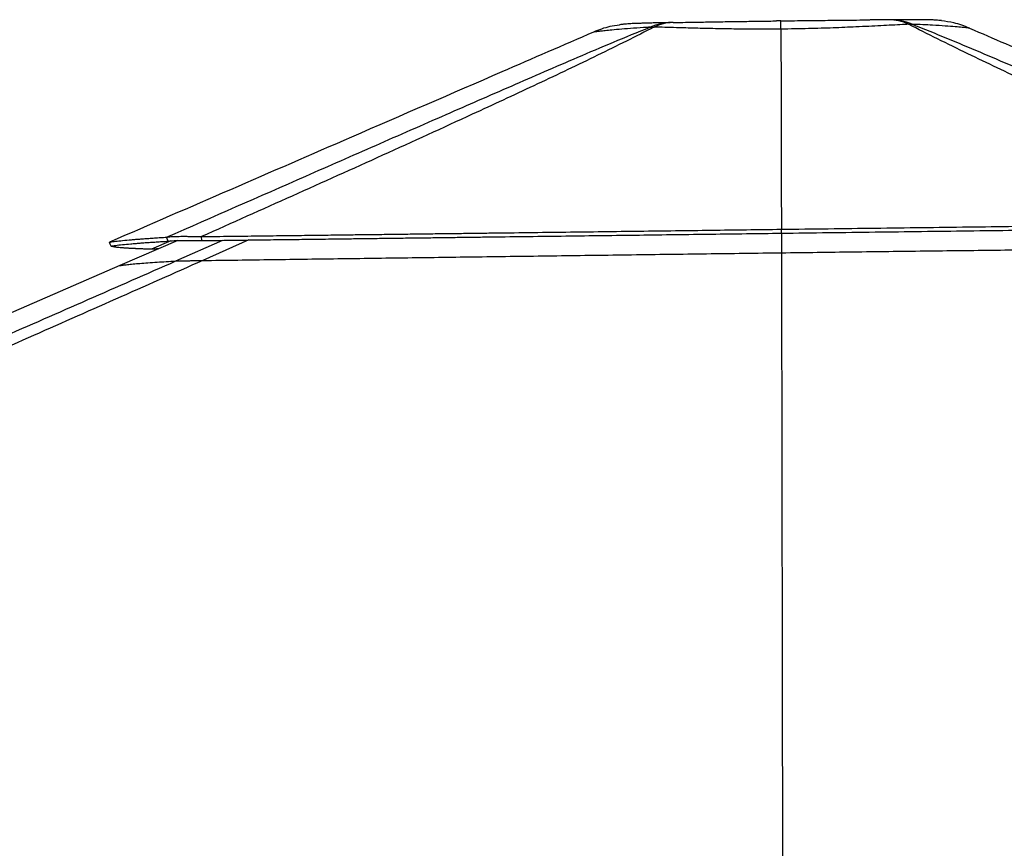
# Paper-space layout '3M DUO Surface Plate' of a CAD drawing. Header units: millimetres. Extents: x 10 to 10348, y 20 to 7979.
# Tile 62 of 117: x 4788 to 5249, y 3404 to 3793. Entities that reach past the tile are written whole.
import ezdxf

# ---------------------------------------------------------------- set-up
doc = ezdxf.new("R2010")
doc.units = ezdxf.units.MM

psp = doc.layouts.new('3M DUO Surface Plate')

# ---------------------------------------------------------------- linework, layer by layer
at = {"color": 7, "linetype": 'Continuous', "lineweight": 25}
for p, q in [((5093.81, 3791.65), (5093.45, 3791.64)), ((5094.07, 3791.65), (5093.81, 3791.65)), ((5144.67, 3792.43), (5144.67, 3792.43)), ((5195.43, 3792.96), (5195.15, 3792.96)), ((5056.8, 3787.17), (5056.8, 3787.17)), ((5083.32, 3789.49), (5085.22, 3789.52)), ((5144.62, 3788.58), (5144.62, 3788.58)), ((5204.49, 3790.84), (5206.23, 3790.84)), ((5233.14, 3789.01), (5233.15, 3789)), ((5144.89, 3692.82), (5144.88, 3694.66)), ((5144.88, 3694.66), (5144.88, 3694.66)), ((4857.27, 3689.08), (4856.55, 3690.94)), ((4872.99, 3689.34), (4872.88, 3691.21)), ((5144.89, 3692.83), (5144.89, 3692.82)), ((5144.91, 3692.82), (5144.92, 3683.64)), ((4861.74, 3689.4), (4834.53, 3677.58))]:
    psp.add_line(p, q, dxfattribs=at)
at = {"color": 8, "linetype": 'Continuous', "lineweight": 25}
for p, q in [((4858.59, 3689.24), (4849.47, 3685.25)), ((4860.89, 3679.77), (4882.97, 3689.47)), ((4895.08, 3689.63), (4873.54, 3680.01))]:
    psp.add_line(p, q, dxfattribs=at)
at = {"color": 7, "linetype": 'Continuous', "lineweight": 25, "flags": 128}
for points in [[(5144.89, 3692.83), (5144.88, 3693.74), (5144.88, 3694.66)], [(4830.54, 3686.76), (4830.14, 3687.67), (4829.75, 3688.59)], [(5144.92, 3683.64), (5144.94, 3674.67), (5145.24, 3490.08), (5145.7, 3205.47), (5145.7, 3204.64)], [(4834.53, 3677.58), (4746.96, 3639.57), (4396.5, 3487.41), (3969.61, 3302.06), (3733.21, 3199.42)]]:
    psp.add_lwpolyline(points, dxfattribs=at)
at = {"color": 8, "linetype": 'Continuous', "lineweight": 25}
for centre, radius, start, end in [((5094.16, 3763.39), 28.26, 91.2155, 112.5415), ((5094.28, 3771.34), 20.31, 91.3331, 116.4875), ((5195.21, 3771.61), 21.35, 64.2404, 90.1021), ((5195.51, 3764.79), 28.17, 67.64, 90.3387)]:
    psp.add_arc(centre, radius, start, end, dxfattribs=at)
at = {"color": 7, "linetype": 'Continuous', "lineweight": 25}
for points, knots in [([(5093.56, 3791.64), (5092.46, 3791.62), (5090.27, 3791.57), (5087.3, 3791.5), (5084.67, 3791.44), (5082.33, 3791.38), (5080.3, 3791.32), (5078.38, 3791.26), (5076.56, 3791.2), (5075.07, 3791.14), (5073.62, 3791.06), (5072.32, 3790.97), (5070.87, 3790.84), (5069.66, 3790.71), (5068.96, 3790.6), (5068.89, 3790.59)], [0, 0, 0, 0, 0.09362, 0.186301, 0.272344, 0.354747, 0.44228, 0.527622, 0.625982, 0.732583, 0.80992, 0.873854, 0.930267, 0.993747, 1, 1, 1, 1]), ([(5094.07, 3791.65), (5095.6, 3791.68), (5098.65, 3791.74), (5104.38, 3791.84), (5111.28, 3791.95), (5119.09, 3792.07), (5126.78, 3792.19), (5134.26, 3792.29), (5139.54, 3792.37), (5142.31, 3792.4), (5142.54, 3792.41)], [0, 0, 0, 0, 0.110936, 0.221875, 0.388079, 0.554305, 0.698357, 0.8427, 0.98679, 1, 1, 1, 1]), ([(5144.67, 3792.44), (5144.08, 3792.43), (5143.36, 3792.42), (5142.65, 3792.41), (5142.52, 3792.41)], [0, 0, 0, 0, 0.823462, 1, 1, 1, 1]), ([(5144.62, 3788.58), (5144.62, 3789.5), (5144.63, 3791.35), (5144.65, 3792.33), (5144.66, 3792.41), (5144.67, 3792.43)], [0, 0, 0, 0, 0.408752, 0.829358, 1, 1, 1, 1]), ([(5144.67, 3792.43), (5148.1, 3792.48), (5154.72, 3792.56), (5164.34, 3792.67), (5172.73, 3792.76), (5180.11, 3792.83), (5184.3, 3792.87), (5186.4, 3792.89)], [0, 0, 0, 0, 0.233694, 0.450533, 0.667331, 0.833477, 1, 1, 1, 1]), ([(5195.18, 3792.96), (5195.09, 3792.96), (5193.83, 3792.95), (5191.23, 3792.93), (5188.4, 3792.91), (5186.72, 3792.89), (5186.45, 3792.89)], [0, 0, 0, 0, 0.031255, 0.458866, 0.912774, 1, 1, 1, 1]), ([(5219.96, 3792.55), (5219.54, 3792.6), (5218.67, 3792.69), (5217.55, 3792.78), (5216.47, 3792.84), (5215.34, 3792.89), (5214.13, 3792.93), (5212.71, 3792.95), (5211.02, 3792.97), (5209.1, 3792.98), (5207.08, 3792.99), (5204.93, 3792.99), (5202.53, 3792.99), (5199.74, 3792.98), (5197.32, 3792.97), (5195.77, 3792.96), (5195.34, 3792.96)], [0, 0, 0, 0, 0.038177, 0.08078, 0.127856, 0.183746, 0.258444, 0.348729, 0.447918, 0.540916, 0.629592, 0.707161, 0.787924, 0.872797, 0.964815, 1, 1, 1, 1]), ([(5233.14, 3789.01), (5230.7, 3789.96), (5226.43, 3791.63), (5221.89, 3792.17), (5219.94, 3792.41)], [0, 0, 0, 0, 0.5704062, 1, 1, 1, 1]), ([(5056.8, 3787.17), (5042.46, 3780.95), (5004.62, 3764.52), (4928.94, 3731.66), (4867.59, 3705.02), (4829.75, 3688.59)], [0, 0, 0, 0, 0.189425, 0.49999, 1, 1, 1, 1]), ([(4856.55, 3690.94), (4878.3, 3700.49), (4910.92, 3714.82), (4954.63, 3734.02), (4986.71, 3748.09), (5013.07, 3759.63), (5033.68, 3768.6), (5049.59, 3775.46), (5065.98, 3782.46), (5077.54, 3787.15), (5083.32, 3789.49)], [0, 0, 0, 0, 0.293645, 0.440476, 0.587305, 0.722484, 0.790092, 0.857698, 0.928819, 1, 1, 1, 1]), ([(5085.22, 3789.52), (5084.69, 3789.25), (5079.91, 3786.81), (5070.59, 3782.12), (5052.35, 3773.17), (5028.83, 3761.98), (4995.68, 3746.61), (4957.92, 3729.37), (4915.5, 3710.25), (4887.09, 3697.56), (4872.88, 3691.21)], [0, 0, 0, 0, 0.0085, 0.075554, 0.142618, 0.278036, 0.413465, 0.608974, 0.804487, 1, 1, 1, 1]), ([(5068.92, 3790.44), (5067.41, 3790.25), (5063.23, 3789.72), (5059.31, 3788.17), (5056.8, 3787.17)], [0, 0, 0, 0, 0.361464, 1, 1, 1, 1]), ([(5083.32, 3789.49), (5082.84, 3789.46), (5080.11, 3789.29), (5075.46, 3788.97), (5069.92, 3788.53), (5065.53, 3788.13), (5062.2, 3787.79), (5059.76, 3787.53), (5058.11, 3787.34), (5057.13, 3787.22), (5056.91, 3787.19), (5056.8, 3787.17)], [0, 0, 0, 0, 0.030431, 0.173512, 0.316975, 0.46001, 0.576341, 0.692909, 0.809224, 0.904601, 1, 1, 1, 1]), ([(5144.62, 3788.58), (5143.3, 3788.57), (5138.92, 3788.52), (5131.5, 3788.52), (5122.55, 3788.6), (5113.45, 3788.76), (5104.39, 3788.98), (5096.57, 3789.2), (5090.2, 3789.38), (5086.88, 3789.48), (5085.22, 3789.52)], [0, 0, 0, 0, 0.059368, 0.196993, 0.335049, 0.472697, 0.631533, 0.790392, 0.895194, 1, 1, 1, 1]), ([(5204.49, 3790.84), (5203.57, 3790.79), (5201.1, 3790.66), (5196.81, 3790.43), (5191.53, 3790.15), (5185.88, 3789.87), (5180.21, 3789.59), (5174.62, 3789.35), (5169.14, 3789.13), (5163.49, 3788.94), (5157.49, 3788.78), (5151.19, 3788.65), (5146.82, 3788.6), (5144.62, 3788.58)], [0, 0, 0, 0, 0.059288, 0.157704, 0.256115, 0.356931, 0.457743, 0.54376, 0.629775, 0.717598, 0.805419, 0.902379, 1, 1, 1, 1]), ([(5144.62, 3788.58), (5144.64, 3785.42), (5144.73, 3769.77), (5144.79, 3738.46), (5144.85, 3710.32), (5144.88, 3694.66)], [0, 0, 0, 0, 0.10102, 0.499992, 1, 1, 1, 1]), ([(5405.57, 3698.01), (5385.92, 3706.77), (5356.44, 3719.9), (5317.39, 3737.5), (5288.45, 3750.67), (5264.68, 3761.66), (5246.05, 3770.42), (5232.04, 3777.13), (5218.01, 3783.98), (5209, 3788.55), (5204.49, 3790.84)], [0, 0, 0, 0, 0.2856029, 0.428412, 0.5712204, 0.71153, 0.7817042, 0.851877, 0.9259058, 1, 1, 1, 1]), ([(5206.23, 3790.84), (5206.98, 3790.55), (5213.14, 3788.14), (5224.42, 3783.53), (5245.11, 3774.8), (5270.51, 3763.86), (5310.9, 3746.26), (5361.16, 3724.32), (5401.17, 3706.83), (5421.18, 3698.09)], [0, 0, 0, 0, 0.009709, 0.078972, 0.148245, 0.288662, 0.42909, 0.714542, 1, 1, 1, 1]), ([(5233.15, 3789), (5233.1, 3789.01), (5232.94, 3789.03), (5231.96, 3789.14), (5229.78, 3789.35), (5226.45, 3789.65), (5221.85, 3790.01), (5216.56, 3790.35), (5211.29, 3790.63), (5207.91, 3790.77), (5206.23, 3790.84)], [0, 0, 0, 0, 0.057568, 0.19508, 0.333038, 0.470574, 0.628658, 0.786764, 0.893381, 1, 1, 1, 1]), ([(5233.15, 3789), (5244.35, 3784.16), (5284.29, 3766.9), (5355.65, 3736.06), (5415.81, 3710.06), (5447.23, 3696.47)], [0, 0, 0, 0, 0.15699, 0.559603, 1, 1, 1, 1]), ([(4872.88, 3691.21), (4877.5, 3691.27), (4886.34, 3691.38), (4899.01, 3691.54), (4910.49, 3691.69), (4919.68, 3691.8), (4926.82, 3691.89), (4932.16, 3691.96), (4937.25, 3692.02), (4942.98, 3692.1), (4950.11, 3692.19), (4958.52, 3692.29), (4967.39, 3692.4), (4976.04, 3692.51), (4984.49, 3692.62), (4992.72, 3692.72), (5000.74, 3692.82), (5017.74, 3693.04), (5043.57, 3693.36), (5078.04, 3693.8), (5111.73, 3694.23), (5133.93, 3694.52), (5144.88, 3694.66)], [0, 0, 0, 0, 0.051156, 0.097933, 0.140274, 0.178127, 0.199606, 0.219287, 0.237162, 0.255819, 0.282561, 0.315984, 0.348628, 0.380487, 0.411552, 0.441817, 0.471277, 0.499959, 0.629254, 0.75585, 0.8795, 1, 1, 1, 1]), ([(5144.88, 3694.66), (5159.55, 3694.84), (5188.79, 3695.21), (5232.41, 3695.77), (5268.86, 3696.24), (5298.16, 3696.62), (5320.36, 3696.91), (5342.21, 3697.19), (5363.68, 3697.47), (5384.77, 3697.74), (5398.68, 3697.92), (5405.57, 3698.01)], [0, 0, 0, 0, 0.167775, 0.334595, 0.499922, 0.586386, 0.671688, 0.755755, 0.838527, 0.919956, 1, 1, 1, 1]), ([(5144.89, 3692.82), (5159.54, 3693.01), (5188.77, 3693.38), (5232.37, 3693.93), (5268.81, 3694.4), (5298.09, 3694.77), (5320.29, 3695.06), (5342.12, 3695.34), (5363.59, 3695.61), (5384.67, 3695.88), (5398.58, 3696.06), (5405.47, 3696.15)], [0, 0, 0, 0, 0.167779, 0.334598, 0.499922, 0.586385, 0.671686, 0.755752, 0.838523, 0.919954, 1, 1, 1, 1]), ([(4829.74, 3688.59), (4830.41, 3688.7), (4831.75, 3688.93), (4834.87, 3689.29), (4838.11, 3689.6), (4841.04, 3689.86), (4843.29, 3690.04), (4845.69, 3690.22), (4848.22, 3690.4), (4850.88, 3690.58), (4853.64, 3690.76), (4855.59, 3690.88), (4856.55, 3690.94)], [0, 0, 0, 0, 0.168164, 0.334969, 0.499953, 0.574552, 0.648148, 0.720701, 0.792185, 0.862573, 0.93185, 1, 1, 1, 1]), ([(4856.55, 3690.94), (4856.84, 3690.99), (4857.41, 3691.09), (4858.7, 3691.2), (4860.34, 3691.29), (4862.15, 3691.34), (4863.94, 3691.35), (4865.61, 3691.35), (4867.63, 3691.33), (4870.05, 3691.29), (4871.92, 3691.24), (4872.88, 3691.21)], [0, 0, 0, 0, 0.126194, 0.246527, 0.37518, 0.501607, 0.585204, 0.669917, 0.756447, 0.875147, 1, 1, 1, 1]), ([(4872.99, 3689.34), (4877.61, 3689.4), (4886.45, 3689.52), (4899.11, 3689.68), (4910.58, 3689.83), (4919.77, 3689.94), (4926.92, 3690.03), (4932.26, 3690.1), (4937.34, 3690.17), (4943.07, 3690.24), (4950.2, 3690.33), (4958.6, 3690.44), (4967.46, 3690.55), (4976.12, 3690.66), (4984.56, 3690.77), (4992.79, 3690.87), (5000.8, 3690.98), (5017.8, 3691.19), (5043.61, 3691.52), (5078.07, 3691.96), (5111.75, 3692.4), (5133.94, 3692.68), (5144.89, 3692.83)], [0, 0, 0, 0, 0.0511602, 0.0979396, 0.1402835, 0.1781398, 0.1996201, 0.2193025, 0.2371791, 0.2558288, 0.2825715, 0.3159949, 0.3486404, 0.3804997, 0.4115654, 0.4418312, 0.4712912, 0.4999681, 0.6292609, 0.7558543, 0.8795013, 1, 1, 1, 1]), ([(4830.54, 3686.76), (4831.21, 3686.87), (4832.55, 3687.09), (4835.66, 3687.46), (4838.89, 3687.76), (4841.81, 3688.01), (4844.05, 3688.19), (4846.44, 3688.37), (4848.97, 3688.55), (4851.62, 3688.72), (4854.37, 3688.9), (4856.31, 3689.02), (4857.27, 3689.08)], [0, 0, 0, 0, 0.168166, 0.334969, 0.49995, 0.574549, 0.648144, 0.720697, 0.79218, 0.862569, 0.931848, 1, 1, 1, 1]), ([(4849.47, 3685.25), (4848.94, 3685.26), (4847.94, 3685.3), (4846.56, 3685.35), (4845.37, 3685.4), (4844.35, 3685.44), (4843.56, 3685.48), (4842.98, 3685.51), (4842.56, 3685.53), (4842.2, 3685.54), (4841.84, 3685.56), (4841.39, 3685.58), (4840.79, 3685.61), (4840.1, 3685.65), (4839.38, 3685.69), (4838.71, 3685.73), (4838.07, 3685.77), (4837.48, 3685.8), (4836.92, 3685.84), (4836.4, 3685.88), (4835.23, 3685.97), (4833.63, 3686.11), (4832.04, 3686.32), (4830.97, 3686.53), (4830.68, 3686.68), (4830.54, 3686.76)], [0, 0, 0, 0, 0.046526, 0.08879, 0.12674, 0.160328, 0.189508, 0.206211, 0.221002, 0.233874, 0.244822, 0.260437, 0.282858, 0.31232, 0.341131, 0.369281, 0.396766, 0.42358, 0.449717, 0.475173, 0.49997, 0.628963, 0.755465, 0.879216, 1, 1, 1, 1]), ([(4852.62, 3685.44), (4852.52, 3685.44), (4852.03, 3685.43), (4851.2, 3685.39), (4850.17, 3685.33), (4849.71, 3685.28), (4849.47, 3685.25)], [0, 0, 0, 0, 0.058584, 0.304483, 0.642608, 1, 1, 1, 1]), ([(4857.27, 3689.08), (4857.54, 3689.12), (4858.06, 3689.2), (4859.28, 3689.31), (4860.84, 3689.38), (4862.58, 3689.43), (4864.31, 3689.45), (4865.92, 3689.45), (4867.88, 3689.44), (4870.24, 3689.41), (4872.06, 3689.36), (4872.99, 3689.34)], [0, 0, 0, 0, 0.126626, 0.2469992, 0.3753737, 0.5013618, 0.5846831, 0.6691991, 0.7556619, 0.8745531, 1, 1, 1, 1]), ([(5144.92, 3683.64), (5156.11, 3683.79), (5178.5, 3684.07), (5212.04, 3684.49), (5245.56, 3684.9), (5279.21, 3685.31), (5312.98, 3685.72), (5345.29, 3686.11), (5375.95, 3686.48), (5395.28, 3686.7), (5404.94, 3686.82)], [0, 0, 0, 0, 0.128394, 0.256787, 0.385317, 0.513846, 0.644474, 0.775143, 0.887559, 1, 1, 1, 1]), ([(4873.54, 3680.01), (4884.43, 3680.16), (4906.21, 3680.46), (4938.94, 3680.91), (4971.72, 3681.35), (5005.27, 3681.8), (5039.58, 3682.26), (5074.67, 3682.73), (5109.79, 3683.19), (5133.21, 3683.49), (5144.92, 3683.64)], [0, 0, 0, 0, 0.120869, 0.241738, 0.362684, 0.483629, 0.612661, 0.741693, 0.870846, 1, 1, 1, 1]), ([(4873.54, 3680.01), (4846.24, 3667.9), (4791.66, 3643.67), (4639.26, 3576.44), (4318.39, 3435.47), (3986.39, 3290.01), (3751.85, 3187.27), (3713.18, 3170.33), (3712.72, 3170.13)], [0, 0, 0, 0, 0.070862, 0.141725, 0.394538, 0.90018, 0.998816, 1, 1, 1, 1]), ([(4834.53, 3677.58), (4835.02, 3677.67), (4836.02, 3677.84), (4838.14, 3678.11), (4840.76, 3678.38), (4843.95, 3678.66), (4847.7, 3678.95), (4851.85, 3679.23), (4856.23, 3679.5), (4859.34, 3679.68), (4860.89, 3679.77)], [0, 0, 0, 0, 0.128393, 0.256786, 0.385292, 0.513798, 0.644299, 0.774832, 0.887407, 1, 1, 1, 1]), ([(4860.89, 3679.77), (4861.03, 3679.78), (4861.32, 3679.79), (4862.15, 3679.82), (4863.33, 3679.85), (4864.82, 3679.88), (4866.55, 3679.91), (4868.56, 3679.94), (4870.9, 3679.98), (4872.66, 3680), (4873.54, 3680.01)], [0, 0, 0, 0, 0.123834, 0.247505, 0.372688, 0.497745, 0.607811, 0.717971, 0.858861, 1, 1, 1, 1])]:
    psp.add_open_spline(points, degree=3, knots=knots, dxfattribs=at)
at = {"color": 8, "linetype": 'Continuous', "lineweight": 25}
psp.add_open_spline([(3734.59, 3186.36), (3885.74, 3252.53), (4108.05, 3349.85), (4428.47, 3490.17), (4625.19, 3576.36), (4778.32, 3643.52), (4833.36, 3667.69), (4860.89, 3679.77)], degree=3, knots=[0, 0, 0, 0, 0.402959, 0.592639, 0.85389, 0.926945, 1, 1, 1, 1], dxfattribs=at)

doc.saveas('drawing.dxf')
